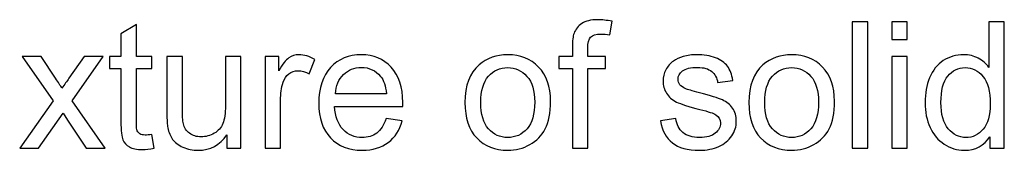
# Model space of a CAD drawing. Header units: millimetres. Extents: x -658 to -175, y -157 to 178.
# Tile 11 of 41: x -532 to -496, y 82 to 87. Entities that reach past the tile are written whole.
import ezdxf

# ---------------------------------------------------------------- set-up
doc = ezdxf.new("R2010")
doc.units = ezdxf.units.MM
doc.header["$MEASUREMENT"] = 0
doc.layers.add('Layer 1', color=7, linetype='Continuous')

msp = doc.modelspace()

# ---------------------------------------------------------------- linework, layer by layer
at = {"layer": 'Layer 1', "color": 250}
for points, knots in [([(-527.0662, 82.764), (-527.0662, 82.764), (-526.99, 82.2708), (-526.99, 82.2708), (-526.99, 82.2708), (-527.1466, 82.238), (-527.2874, 82.2211), (-527.4101, 82.2211), (-527.4101, 82.2211), (-527.6123, 82.2211), (-527.7689, 82.2528), (-527.8811, 82.3174), (-527.8811, 82.3174), (-527.9922, 82.3819), (-528.0705, 82.4655), (-528.116, 82.5703), (-528.116, 82.5703), (-528.1615, 82.6751), (-528.1838, 82.8952), (-528.1838, 83.2307), (-528.1838, 83.2307), (-528.1838, 83.2307), (-528.1838, 85.1293), (-528.1838, 85.1293), (-528.1838, 85.1293), (-528.1838, 85.1293), (-528.5965, 85.1293), (-528.5965, 85.1293), (-528.5965, 85.1293), (-528.5965, 85.1293), (-528.5965, 85.5611), (-528.5965, 85.5611), (-528.5965, 85.5611), (-528.5965, 85.5611), (-528.1838, 85.5611), (-528.1838, 85.5611), (-528.1838, 85.5611), (-528.1838, 85.5611), (-528.1838, 86.376), (-528.1838, 86.376), (-528.1838, 86.376), (-528.1838, 86.376), (-527.625, 86.7115), (-527.625, 86.7115), (-527.625, 86.7115), (-527.625, 86.7115), (-527.625, 85.5611), (-527.625, 85.5611), (-527.625, 85.5611), (-527.625, 85.5611), (-527.0662, 85.5611), (-527.0662, 85.5611), (-527.0662, 85.5611), (-527.0662, 85.5611), (-527.0662, 85.1293), (-527.0662, 85.1293), (-527.0662, 85.1293), (-527.0662, 85.1293), (-527.625, 85.1293), (-527.625, 85.1293), (-527.625, 85.1293), (-527.625, 85.1293), (-527.625, 83.1989), (-527.625, 83.1989), (-527.625, 83.1989), (-527.625, 83.0391), (-527.6154, 82.9365), (-527.5953, 82.891), (-527.5953, 82.891), (-527.5763, 82.8455), (-527.5445, 82.8095), (-527.5001, 82.782), (-527.5001, 82.782), (-527.4556, 82.7555), (-527.3921, 82.7417), (-527.3096, 82.7417), (-527.3096, 82.7417), (-527.2482, 82.7417), (-527.1667, 82.7492), (-527.0662, 82.764)], [0, 0, 0, 0, 0.047619, 0.047619, 0.047619, 0.047619, 0.0952381, 0.0952381, 0.0952381, 0.0952381, 0.1428571, 0.1428571, 0.1428571, 0.1428571, 0.1904762, 0.1904762, 0.1904762, 0.1904762, 0.2380952, 0.2380952, 0.2380952, 0.2380952, 0.2857143, 0.2857143, 0.2857143, 0.2857143, 0.3333333, 0.3333333, 0.3333333, 0.3333333, 0.3809524, 0.3809524, 0.3809524, 0.3809524, 0.4285714, 0.4285714, 0.4285714, 0.4285714, 0.4761905, 0.4761905, 0.4761905, 0.4761905, 0.5238095, 0.5238095, 0.5238095, 0.5238095, 0.5714286, 0.5714286, 0.5714286, 0.5714286, 0.6190476, 0.6190476, 0.6190476, 0.6190476, 0.6666667, 0.6666667, 0.6666667, 0.6666667, 0.7142857, 0.7142857, 0.7142857, 0.7142857, 0.7619048, 0.7619048, 0.7619048, 0.7619048, 0.8095238, 0.8095238, 0.8095238, 0.8095238, 0.8571429, 0.8571429, 0.8571429, 0.8571429, 0.9047619, 0.9047619, 0.9047619, 0.9047619, 1, 1, 1, 1]), ([(-511.908, 82.2655), (-511.908, 82.2655), (-511.908, 85.1293), (-511.908, 85.1293), (-511.908, 85.1293), (-511.908, 85.1293), (-512.4033, 85.1293), (-512.4033, 85.1293), (-512.4033, 85.1293), (-512.4033, 85.1293), (-512.4033, 85.5611), (-512.4033, 85.5611), (-512.4033, 85.5611), (-512.4033, 85.5611), (-511.908, 85.5611), (-511.908, 85.5611), (-511.908, 85.5611), (-511.908, 85.5611), (-511.908, 85.9103), (-511.908, 85.9103), (-511.908, 85.9103), (-511.908, 86.1315), (-511.8889, 86.2956), (-511.8498, 86.4025), (-511.8498, 86.4025), (-511.7958, 86.5464), (-511.7026, 86.6639), (-511.5672, 86.7538), (-511.5672, 86.7538), (-511.4328, 86.8438), (-511.2433, 86.8882), (-510.9999, 86.8882), (-510.9999, 86.8882), (-510.8422, 86.8882), (-510.6687, 86.8692), (-510.4782, 86.8321), (-510.4782, 86.8321), (-510.4782, 86.8321), (-510.5618, 86.3432), (-510.5618, 86.3432), (-510.5618, 86.3432), (-510.6782, 86.3633), (-510.7872, 86.3739), (-510.8909, 86.3739), (-510.8909, 86.3739), (-511.0602, 86.3739), (-511.1798, 86.3379), (-511.2507, 86.2659), (-511.2507, 86.2659), (-511.3206, 86.194), (-511.3555, 86.0596), (-511.3555, 85.8627), (-511.3555, 85.8627), (-511.3555, 85.8627), (-511.3555, 85.5611), (-511.3555, 85.5611), (-511.3555, 85.5611), (-511.3555, 85.5611), (-510.7142, 85.5611), (-510.7142, 85.5611), (-510.7142, 85.5611), (-510.7142, 85.5611), (-510.7142, 85.1293), (-510.7142, 85.1293), (-510.7142, 85.1293), (-510.7142, 85.1293), (-511.3492, 85.1293), (-511.3492, 85.1293), (-511.3492, 85.1293), (-511.3492, 85.1293), (-511.3492, 82.2655), (-511.3492, 82.2655), (-511.3492, 82.2655), (-511.3492, 82.2655), (-511.908, 82.2655), (-511.908, 82.2655)], [0, 0, 0, 0, 0.05, 0.05, 0.05, 0.05, 0.1, 0.1, 0.1, 0.1, 0.15, 0.15, 0.15, 0.15, 0.2, 0.2, 0.2, 0.2, 0.25, 0.25, 0.25, 0.25, 0.3, 0.3, 0.3, 0.3, 0.35, 0.35, 0.35, 0.35, 0.4, 0.4, 0.4, 0.4, 0.45, 0.45, 0.45, 0.45, 0.5, 0.5, 0.5, 0.5, 0.55, 0.55, 0.55, 0.55, 0.6, 0.6, 0.6, 0.6, 0.65, 0.65, 0.65, 0.65, 0.7, 0.7, 0.7, 0.7, 0.75, 0.75, 0.75, 0.75, 0.8, 0.8, 0.8, 0.8, 0.85, 0.85, 0.85, 0.85, 0.9, 0.9, 0.9, 0.9, 1, 1, 1, 1]), ([(-501.8191, 82.2655), (-501.8191, 82.2655), (-501.8191, 86.812), (-501.8191, 86.812), (-501.8191, 86.812), (-501.8191, 86.812), (-501.2603, 86.812), (-501.2603, 86.812), (-501.2603, 86.812), (-501.2603, 86.812), (-501.2603, 82.2655), (-501.2603, 82.2655), (-501.2603, 82.2655), (-501.2603, 82.2655), (-501.8191, 82.2655), (-501.8191, 82.2655)], [0, 0, 0, 0, 0.2, 0.2, 0.2, 0.2, 0.4, 0.4, 0.4, 0.4, 0.6, 0.6, 0.6, 0.6, 1, 1, 1, 1]), ([(-500.3957, 86.177), (-500.3957, 86.177), (-500.3957, 86.812), (-500.3957, 86.812), (-500.3957, 86.812), (-500.3957, 86.812), (-499.8369, 86.812), (-499.8369, 86.812), (-499.8369, 86.812), (-499.8369, 86.812), (-499.8369, 86.177), (-499.8369, 86.177), (-499.8369, 86.177), (-499.8369, 86.177), (-500.3957, 86.177), (-500.3957, 86.177)], [0, 0, 0, 0, 0.2, 0.2, 0.2, 0.2, 0.4, 0.4, 0.4, 0.4, 0.6, 0.6, 0.6, 0.6, 1, 1, 1, 1]), ([(-496.8578, 82.2655), (-496.8578, 82.2655), (-496.8578, 82.6835), (-496.8578, 82.6835), (-496.8578, 82.6835), (-497.0663, 82.3586), (-497.3732, 82.1957), (-497.7785, 82.1957), (-497.7785, 82.1957), (-498.041, 82.1957), (-498.2823, 82.2676), (-498.5014, 82.4126), (-498.5014, 82.4126), (-498.7215, 82.5565), (-498.8919, 82.7587), (-499.0136, 83.0169), (-499.0136, 83.0169), (-499.1342, 83.2762), (-499.1946, 83.5736), (-499.1946, 83.9101), (-499.1946, 83.9101), (-499.1946, 84.2382), (-499.1395, 84.5356), (-499.0305, 84.8033), (-499.0305, 84.8033), (-498.9204, 85.07), (-498.7564, 85.2754), (-498.5373, 85.4172), (-498.5373, 85.4172), (-498.3193, 85.56), (-498.0738, 85.6309), (-497.8039, 85.6309), (-497.8039, 85.6309), (-497.605, 85.6309), (-497.4282, 85.5886), (-497.2737, 85.505), (-497.2737, 85.505), (-497.1192, 85.4214), (-496.9933, 85.3113), (-496.8959, 85.1769), (-496.8959, 85.1769), (-496.8959, 85.1769), (-496.8959, 86.812), (-496.8959, 86.812), (-496.8959, 86.812), (-496.8959, 86.812), (-496.3371, 86.812), (-496.3371, 86.812), (-496.3371, 86.812), (-496.3371, 86.812), (-496.3371, 82.2655), (-496.3371, 82.2655), (-496.3371, 82.2655), (-496.3371, 82.2655), (-496.8578, 82.2655), (-496.8578, 82.2655)], [0, 0, 0, 0, 0.0666667, 0.0666667, 0.0666667, 0.0666667, 0.1333333, 0.1333333, 0.1333333, 0.1333333, 0.2, 0.2, 0.2, 0.2, 0.2666667, 0.2666667, 0.2666667, 0.2666667, 0.3333333, 0.3333333, 0.3333333, 0.3333333, 0.4, 0.4, 0.4, 0.4, 0.4666667, 0.4666667, 0.4666667, 0.4666667, 0.5333333, 0.5333333, 0.5333333, 0.5333333, 0.6, 0.6, 0.6, 0.6, 0.6666667, 0.6666667, 0.6666667, 0.6666667, 0.7333333, 0.7333333, 0.7333333, 0.7333333, 0.8, 0.8, 0.8, 0.8, 0.8666667, 0.8666667, 0.8666667, 0.8666667, 1, 1, 1, 1]), ([(-531.8349, 82.2655), (-531.8349, 82.2655), (-530.6316, 83.9726), (-530.6316, 83.9726), (-530.6316, 83.9726), (-530.6316, 83.9726), (-531.746, 85.5611), (-531.746, 85.5611), (-531.746, 85.5611), (-531.746, 85.5611), (-531.0592, 85.5611), (-531.0592, 85.5611), (-531.0592, 85.5611), (-531.0592, 85.5611), (-530.5385, 84.7832), (-530.5385, 84.7832), (-530.5385, 84.7832), (-530.4422, 84.6372), (-530.366, 84.5187), (-530.312, 84.4255), (-530.312, 84.4255), (-530.2178, 84.5578), (-530.1342, 84.6774), (-530.059, 84.7843), (-530.059, 84.7843), (-530.059, 84.7843), (-529.5108, 85.5611), (-529.5108, 85.5611), (-529.5108, 85.5611), (-529.5108, 85.5611), (-528.8282, 85.5611), (-528.8282, 85.5611), (-528.8282, 85.5611), (-528.8282, 85.5611), (-529.949, 83.9726), (-529.949, 83.9726), (-529.949, 83.9726), (-529.949, 83.9726), (-528.7552, 82.2655), (-528.7552, 82.2655), (-528.7552, 82.2655), (-528.7552, 82.2655), (-529.4346, 82.2655), (-529.4346, 82.2655), (-529.4346, 82.2655), (-529.4346, 82.2655), (-530.1162, 83.2815), (-530.1162, 83.2815), (-530.1162, 83.2815), (-530.1162, 83.2815), (-530.2718, 83.526), (-530.2718, 83.526), (-530.2718, 83.526), (-530.2718, 83.526), (-531.1523, 82.2655), (-531.1523, 82.2655), (-531.1523, 82.2655), (-531.1523, 82.2655), (-531.8349, 82.2655), (-531.8349, 82.2655)], [0, 0, 0, 0, 0.0625, 0.0625, 0.0625, 0.0625, 0.125, 0.125, 0.125, 0.125, 0.1875, 0.1875, 0.1875, 0.1875, 0.25, 0.25, 0.25, 0.25, 0.3125, 0.3125, 0.3125, 0.3125, 0.375, 0.375, 0.375, 0.375, 0.4375, 0.4375, 0.4375, 0.4375, 0.5, 0.5, 0.5, 0.5, 0.5625, 0.5625, 0.5625, 0.5625, 0.625, 0.625, 0.625, 0.625, 0.6875, 0.6875, 0.6875, 0.6875, 0.75, 0.75, 0.75, 0.75, 0.8125, 0.8125, 0.8125, 0.8125, 0.875, 0.875, 0.875, 0.875, 1, 1, 1, 1]), ([(-524.3622, 82.2655), (-524.3622, 82.2655), (-524.3622, 82.7555), (-524.3622, 82.7555), (-524.3622, 82.7555), (-524.6183, 82.3819), (-524.9654, 82.1957), (-525.4046, 82.1957), (-525.4046, 82.1957), (-525.5983, 82.1957), (-525.7793, 82.2327), (-525.9475, 82.3068), (-525.9475, 82.3068), (-526.1158, 82.3819), (-526.2407, 82.475), (-526.3222, 82.5872), (-526.3222, 82.5872), (-526.4037, 82.7005), (-526.4608, 82.838), (-526.4936, 83.001), (-526.4936, 83.001), (-526.5159, 83.1111), (-526.5275, 83.2847), (-526.5275, 83.5217), (-526.5275, 83.5217), (-526.5275, 83.5217), (-526.5275, 85.5611), (-526.5275, 85.5611), (-526.5275, 85.5611), (-526.5275, 85.5611), (-525.9687, 85.5611), (-525.9687, 85.5611), (-525.9687, 85.5611), (-525.9687, 85.5611), (-525.9687, 83.7376), (-525.9687, 83.7376), (-525.9687, 83.7376), (-525.9687, 83.4466), (-525.9571, 83.2497), (-525.9348, 83.1492), (-525.9348, 83.1492), (-525.8999, 83.0021), (-525.8258, 82.8878), (-525.7115, 82.8042), (-525.7115, 82.8042), (-525.5983, 82.7206), (-525.4586, 82.6782), (-525.2914, 82.6782), (-525.2914, 82.6782), (-525.1242, 82.6782), (-524.9675, 82.7206), (-524.8215, 82.8063), (-524.8215, 82.8063), (-524.6755, 82.892), (-524.5717, 83.0095), (-524.5104, 83.1566), (-524.5104, 83.1566), (-524.45, 83.3037), (-524.4193, 83.5185), (-524.4193, 83.799), (-524.4193, 83.799), (-524.4193, 83.799), (-524.4193, 85.5611), (-524.4193, 85.5611), (-524.4193, 85.5611), (-524.4193, 85.5611), (-523.8605, 85.5611), (-523.8605, 85.5611), (-523.8605, 85.5611), (-523.8605, 85.5611), (-523.8605, 82.2655), (-523.8605, 82.2655), (-523.8605, 82.2655), (-523.8605, 82.2655), (-524.3622, 82.2655), (-524.3622, 82.2655)], [0, 0, 0, 0, 0.05, 0.05, 0.05, 0.05, 0.1, 0.1, 0.1, 0.1, 0.15, 0.15, 0.15, 0.15, 0.2, 0.2, 0.2, 0.2, 0.25, 0.25, 0.25, 0.25, 0.3, 0.3, 0.3, 0.3, 0.35, 0.35, 0.35, 0.35, 0.4, 0.4, 0.4, 0.4, 0.45, 0.45, 0.45, 0.45, 0.5, 0.5, 0.5, 0.5, 0.55, 0.55, 0.55, 0.55, 0.6, 0.6, 0.6, 0.6, 0.65, 0.65, 0.65, 0.65, 0.7, 0.7, 0.7, 0.7, 0.75, 0.75, 0.75, 0.75, 0.8, 0.8, 0.8, 0.8, 0.85, 0.85, 0.85, 0.85, 0.9, 0.9, 0.9, 0.9, 1, 1, 1, 1]), ([(-522.9896, 82.2655), (-522.9896, 82.2655), (-522.9896, 85.5611), (-522.9896, 85.5611), (-522.9896, 85.5611), (-522.9896, 85.5611), (-522.4879, 85.5611), (-522.4879, 85.5611), (-522.4879, 85.5611), (-522.4879, 85.5611), (-522.4879, 85.0563), (-522.4879, 85.0563), (-522.4879, 85.0563), (-522.3599, 85.2902), (-522.2413, 85.4447), (-522.1323, 85.5188), (-522.1323, 85.5188), (-522.0233, 85.5939), (-521.9037, 85.6309), (-521.7736, 85.6309), (-521.7736, 85.6309), (-521.5852, 85.6309), (-521.3936, 85.5717), (-521.1989, 85.4542), (-521.1989, 85.4542), (-521.1989, 85.4542), (-521.3978, 84.9388), (-521.3978, 84.9388), (-521.3978, 84.9388), (-521.5333, 85.015), (-521.6688, 85.0531), (-521.8042, 85.0531), (-521.8042, 85.0531), (-521.9259, 85.0531), (-522.035, 85.0161), (-522.1313, 84.943), (-522.1313, 84.943), (-522.2276, 84.87), (-522.2964, 84.7684), (-522.3376, 84.6382), (-522.3376, 84.6382), (-522.4001, 84.4403), (-522.4308, 84.2234), (-522.4308, 83.9874), (-522.4308, 83.9874), (-522.4308, 83.9874), (-522.4308, 82.2655), (-522.4308, 82.2655), (-522.4308, 82.2655), (-522.4308, 82.2655), (-522.9896, 82.2655), (-522.9896, 82.2655)], [0, 0, 0, 0, 0.0714286, 0.0714286, 0.0714286, 0.0714286, 0.1428571, 0.1428571, 0.1428571, 0.1428571, 0.2142857, 0.2142857, 0.2142857, 0.2142857, 0.2857143, 0.2857143, 0.2857143, 0.2857143, 0.3571429, 0.3571429, 0.3571429, 0.3571429, 0.4285714, 0.4285714, 0.4285714, 0.4285714, 0.5, 0.5, 0.5, 0.5, 0.5714286, 0.5714286, 0.5714286, 0.5714286, 0.6428571, 0.6428571, 0.6428571, 0.6428571, 0.7142857, 0.7142857, 0.7142857, 0.7142857, 0.7857143, 0.7857143, 0.7857143, 0.7857143, 0.8571429, 0.8571429, 0.8571429, 0.8571429, 1, 1, 1, 1]), ([(-518.6208, 83.3323), (-518.6208, 83.3323), (-518.043, 83.2561), (-518.043, 83.2561), (-518.043, 83.2561), (-518.133, 82.9206), (-518.3012, 82.6592), (-518.5468, 82.474), (-518.5468, 82.474), (-518.7923, 82.2888), (-519.1056, 82.1957), (-519.4876, 82.1957), (-519.4876, 82.1957), (-519.9681, 82.1957), (-520.3491, 82.3438), (-520.6306, 82.6401), (-520.6306, 82.6401), (-520.9121, 82.9354), (-521.0529, 83.3513), (-521.0529, 83.8858), (-521.0529, 83.8858), (-521.0529, 84.4382), (-520.911, 84.8679), (-520.6264, 85.1727), (-520.6264, 85.1727), (-520.3417, 85.4785), (-519.9723, 85.6309), (-519.5183, 85.6309), (-519.5183, 85.6309), (-519.0791, 85.6309), (-518.7203, 85.4817), (-518.442, 85.1822), (-518.442, 85.1822), (-518.1636, 84.8827), (-518.024, 84.4615), (-518.024, 83.9186), (-518.024, 83.9186), (-518.024, 83.8858), (-518.025, 83.836), (-518.0271, 83.7704), (-518.0271, 83.7704), (-518.0271, 83.7704), (-520.4814, 83.7704), (-520.4814, 83.7704), (-520.4814, 83.7704), (-520.4602, 83.4095), (-520.3586, 83.1323), (-520.1745, 82.9407), (-520.1745, 82.9407), (-519.9914, 82.7492), (-519.7617, 82.6528), (-519.4876, 82.6528), (-519.4876, 82.6528), (-519.2833, 82.6528), (-519.1087, 82.7068), (-518.9648, 82.8148), (-518.9648, 82.8148), (-518.8198, 82.9227), (-518.7055, 83.0952), (-518.6208, 83.3323)], [0, 0, 0, 0, 0.0625, 0.0625, 0.0625, 0.0625, 0.125, 0.125, 0.125, 0.125, 0.1875, 0.1875, 0.1875, 0.1875, 0.25, 0.25, 0.25, 0.25, 0.3125, 0.3125, 0.3125, 0.3125, 0.375, 0.375, 0.375, 0.375, 0.4375, 0.4375, 0.4375, 0.4375, 0.5, 0.5, 0.5, 0.5, 0.5625, 0.5625, 0.5625, 0.5625, 0.625, 0.625, 0.625, 0.625, 0.6875, 0.6875, 0.6875, 0.6875, 0.75, 0.75, 0.75, 0.75, 0.8125, 0.8125, 0.8125, 0.8125, 0.875, 0.875, 0.875, 0.875, 1, 1, 1, 1]), ([(-515.7825, 83.9133), (-515.7825, 84.5218), (-515.6131, 84.9727), (-515.2734, 85.2658), (-515.2734, 85.2658), (-514.9908, 85.5092), (-514.6448, 85.6309), (-514.2373, 85.6309), (-514.2373, 85.6309), (-513.7854, 85.6309), (-513.415, 85.4828), (-513.1271, 85.1865), (-513.1271, 85.1865), (-512.8403, 84.8912), (-512.6964, 84.4816), (-512.6964, 83.9599), (-512.6964, 83.9599), (-512.6964, 83.5365), (-512.7599, 83.2042), (-512.8869, 82.9619), (-512.8869, 82.9619), (-513.0139, 82.7195), (-513.1991, 82.5311), (-513.4425, 82.3967), (-513.4425, 82.3967), (-513.6849, 82.2623), (-513.9505, 82.1957), (-514.2373, 82.1957), (-514.2373, 82.1957), (-514.6987, 82.1957), (-515.0713, 82.3428), (-515.356, 82.638), (-515.356, 82.638), (-515.6406, 82.9333), (-515.7825, 83.3587), (-515.7825, 83.9133)], [0, 0, 0, 0, 0.1, 0.1, 0.1, 0.1, 0.2, 0.2, 0.2, 0.2, 0.3, 0.3, 0.3, 0.3, 0.4, 0.4, 0.4, 0.4, 0.5, 0.5, 0.5, 0.5, 0.6, 0.6, 0.6, 0.6, 0.7, 0.7, 0.7, 0.7, 0.8, 0.8, 0.8, 0.8, 1, 1, 1, 1]), ([(-508.7352, 83.2497), (-508.7352, 83.2497), (-508.1827, 83.3386), (-508.1827, 83.3386), (-508.1827, 83.3386), (-508.152, 83.1174), (-508.0652, 82.9481), (-507.9234, 82.8296), (-507.9234, 82.8296), (-507.7816, 82.7121), (-507.5826, 82.6528), (-507.3287, 82.6528), (-507.3287, 82.6528), (-507.0715, 82.6528), (-506.881, 82.7047), (-506.7561, 82.8095), (-506.7561, 82.8095), (-506.6323, 82.9132), (-506.5698, 83.036), (-506.5698, 83.1767), (-506.5698, 83.1767), (-506.5698, 83.3027), (-506.6259, 83.4021), (-506.7371, 83.4741), (-506.7371, 83.4741), (-506.8154, 83.5238), (-507.0059, 83.5863), (-507.3085, 83.6635), (-507.3085, 83.6635), (-507.7171, 83.7662), (-507.9996, 83.8551), (-508.1584, 83.9302), (-508.1584, 83.9302), (-508.3161, 84.0064), (-508.4356, 84.1101), (-508.5171, 84.2435), (-508.5171, 84.2435), (-508.5986, 84.3758), (-508.6399, 84.5229), (-508.6399, 84.6838), (-508.6399, 84.6838), (-508.6399, 84.8309), (-508.606, 84.9663), (-508.5394, 85.0912), (-508.5394, 85.0912), (-508.4716, 85.2161), (-508.3806, 85.3198), (-508.2653, 85.4024), (-508.2653, 85.4024), (-508.1785, 85.4658), (-508.0599, 85.5198), (-507.9107, 85.5643), (-507.9107, 85.5643), (-507.7604, 85.6087), (-507.6006, 85.6309), (-507.4292, 85.6309), (-507.4292, 85.6309), (-507.171, 85.6309), (-506.9445, 85.5939), (-506.7498, 85.5188), (-506.7498, 85.5188), (-506.554, 85.4447), (-506.41, 85.3431), (-506.3169, 85.2161), (-506.3169, 85.2161), (-506.2248, 85.088), (-506.1603, 84.9176), (-506.1253, 84.7039), (-506.1253, 84.7039), (-506.1253, 84.7039), (-506.6714, 84.6277), (-506.6714, 84.6277), (-506.6714, 84.6277), (-506.6958, 84.7991), (-506.7677, 84.9335), (-506.8863, 85.0298), (-506.8863, 85.0298), (-507.0048, 85.1261), (-507.172, 85.1738), (-507.389, 85.1738), (-507.389, 85.1738), (-507.644, 85.1738), (-507.8271, 85.1314), (-507.9361, 85.0468), (-507.9361, 85.0468), (-508.0451, 84.9621), (-508.1002, 84.8626), (-508.1002, 84.7494), (-508.1002, 84.7494), (-508.1002, 84.6774), (-508.0779, 84.6118), (-508.0324, 84.5536), (-508.0324, 84.5536), (-507.9869, 84.4943), (-507.916, 84.4446), (-507.8187, 84.4054), (-507.8187, 84.4054), (-507.7626, 84.3842), (-507.5996, 84.3366), (-507.3265, 84.2625), (-507.3265, 84.2625), (-506.9328, 84.1578), (-506.6577, 84.071), (-506.501, 84.0043), (-506.501, 84.0043), (-506.3444, 83.9376), (-506.2217, 83.8392), (-506.1328, 83.7122), (-506.1328, 83.7122), (-506.0428, 83.5842), (-505.9983, 83.4254), (-505.9983, 83.2349), (-505.9983, 83.2349), (-505.9983, 83.0497), (-506.0523, 82.8751), (-506.1613, 82.7111), (-506.1613, 82.7111), (-506.2703, 82.547), (-506.427, 82.42), (-506.6312, 82.3301), (-506.6312, 82.3301), (-506.8365, 82.2401), (-507.0683, 82.1957), (-507.3265, 82.1957), (-507.3265, 82.1957), (-507.7541, 82.1957), (-508.0811, 82.2845), (-508.3055, 82.4613), (-508.3055, 82.4613), (-508.5298, 82.6391), (-508.6727, 82.9015), (-508.7352, 83.2497)], [0, 0, 0, 0, 0.0294118, 0.0294118, 0.0294118, 0.0294118, 0.0588235, 0.0588235, 0.0588235, 0.0588235, 0.0882353, 0.0882353, 0.0882353, 0.0882353, 0.1176471, 0.1176471, 0.1176471, 0.1176471, 0.1470588, 0.1470588, 0.1470588, 0.1470588, 0.1764706, 0.1764706, 0.1764706, 0.1764706, 0.2058824, 0.2058824, 0.2058824, 0.2058824, 0.2352941, 0.2352941, 0.2352941, 0.2352941, 0.2647059, 0.2647059, 0.2647059, 0.2647059, 0.2941176, 0.2941176, 0.2941176, 0.2941176, 0.3235294, 0.3235294, 0.3235294, 0.3235294, 0.3529412, 0.3529412, 0.3529412, 0.3529412, 0.3823529, 0.3823529, 0.3823529, 0.3823529, 0.4117647, 0.4117647, 0.4117647, 0.4117647, 0.4411765, 0.4411765, 0.4411765, 0.4411765, 0.4705882, 0.4705882, 0.4705882, 0.4705882, 0.5, 0.5, 0.5, 0.5, 0.5294118, 0.5294118, 0.5294118, 0.5294118, 0.5588235, 0.5588235, 0.5588235, 0.5588235, 0.5882353, 0.5882353, 0.5882353, 0.5882353, 0.6176471, 0.6176471, 0.6176471, 0.6176471, 0.6470588, 0.6470588, 0.6470588, 0.6470588, 0.6764706, 0.6764706, 0.6764706, 0.6764706, 0.7058824, 0.7058824, 0.7058824, 0.7058824, 0.7352941, 0.7352941, 0.7352941, 0.7352941, 0.7647059, 0.7647059, 0.7647059, 0.7647059, 0.7941176, 0.7941176, 0.7941176, 0.7941176, 0.8235294, 0.8235294, 0.8235294, 0.8235294, 0.8529412, 0.8529412, 0.8529412, 0.8529412, 0.8823529, 0.8823529, 0.8823529, 0.8823529, 0.9117647, 0.9117647, 0.9117647, 0.9117647, 0.9411765, 0.9411765, 0.9411765, 0.9411765, 1, 1, 1, 1]), ([(-505.5476, 83.9133), (-505.5476, 84.5218), (-505.3782, 84.9727), (-505.0385, 85.2658), (-505.0385, 85.2658), (-504.7559, 85.5092), (-504.4099, 85.6309), (-504.0024, 85.6309), (-504.0024, 85.6309), (-503.5505, 85.6309), (-503.1801, 85.4828), (-502.8922, 85.1865), (-502.8922, 85.1865), (-502.6054, 84.8912), (-502.4615, 84.4816), (-502.4615, 83.9599), (-502.4615, 83.9599), (-502.4615, 83.5365), (-502.525, 83.2042), (-502.652, 82.9619), (-502.652, 82.9619), (-502.779, 82.7195), (-502.9642, 82.5311), (-503.2076, 82.3967), (-503.2076, 82.3967), (-503.45, 82.2623), (-503.7156, 82.1957), (-504.0024, 82.1957), (-504.0024, 82.1957), (-504.4638, 82.1957), (-504.8364, 82.3428), (-505.1211, 82.638), (-505.1211, 82.638), (-505.4057, 82.9333), (-505.5476, 83.3587), (-505.5476, 83.9133)], [0, 0, 0, 0, 0.1, 0.1, 0.1, 0.1, 0.2, 0.2, 0.2, 0.2, 0.3, 0.3, 0.3, 0.3, 0.4, 0.4, 0.4, 0.4, 0.5, 0.5, 0.5, 0.5, 0.6, 0.6, 0.6, 0.6, 0.7, 0.7, 0.7, 0.7, 0.8, 0.8, 0.8, 0.8, 1, 1, 1, 1]), ([(-500.3957, 82.2655), (-500.3957, 82.2655), (-500.3957, 85.5611), (-500.3957, 85.5611), (-500.3957, 85.5611), (-500.3957, 85.5611), (-499.8369, 85.5611), (-499.8369, 85.5611), (-499.8369, 85.5611), (-499.8369, 85.5611), (-499.8369, 82.2655), (-499.8369, 82.2655), (-499.8369, 82.2655), (-499.8369, 82.2655), (-500.3957, 82.2655), (-500.3957, 82.2655)], [0, 0, 0, 0, 0.2, 0.2, 0.2, 0.2, 0.4, 0.4, 0.4, 0.4, 0.6, 0.6, 0.6, 0.6, 1, 1, 1, 1]), ([(-520.4496, 84.2276), (-520.4496, 84.2276), (-518.6145, 84.2276), (-518.6145, 84.2276), (-518.6145, 84.2276), (-518.6388, 84.5049), (-518.7097, 84.7123), (-518.8251, 84.851), (-518.8251, 84.851), (-519.0018, 85.0658), (-519.2325, 85.1738), (-519.5151, 85.1738), (-519.5151, 85.1738), (-519.7712, 85.1738), (-519.9861, 85.088), (-520.1607, 84.9166), (-520.1607, 84.9166), (-520.3343, 84.7451), (-520.4306, 84.5155), (-520.4496, 84.2276)], [0, 0, 0, 0, 0.1666667, 0.1666667, 0.1666667, 0.1666667, 0.3333333, 0.3333333, 0.3333333, 0.3333333, 0.5, 0.5, 0.5, 0.5, 0.6666667, 0.6666667, 0.6666667, 0.6666667, 1, 1, 1, 1]), ([(-515.211, 83.9122), (-515.211, 83.491), (-515.1189, 83.1757), (-514.9347, 82.9672), (-514.9347, 82.9672), (-514.7495, 82.7576), (-514.5178, 82.6528), (-514.2373, 82.6528), (-514.2373, 82.6528), (-513.96, 82.6528), (-513.7293, 82.7576), (-513.5441, 82.9682), (-513.5441, 82.9682), (-513.36, 83.1788), (-513.2679, 83.4995), (-513.2679, 83.9302), (-513.2679, 83.9302), (-513.2679, 84.3366), (-513.361, 84.6446), (-513.5462, 84.8531), (-513.5462, 84.8531), (-513.7314, 85.0626), (-513.9621, 85.1674), (-514.2373, 85.1674), (-514.2373, 85.1674), (-514.5178, 85.1674), (-514.7495, 85.0637), (-514.9347, 84.8552), (-514.9347, 84.8552), (-515.1189, 84.6467), (-515.211, 84.3324), (-515.211, 83.9122)], [0, 0, 0, 0, 0.1111111, 0.1111111, 0.1111111, 0.1111111, 0.2222222, 0.2222222, 0.2222222, 0.2222222, 0.3333333, 0.3333333, 0.3333333, 0.3333333, 0.4444444, 0.4444444, 0.4444444, 0.4444444, 0.5555556, 0.5555556, 0.5555556, 0.5555556, 0.6666667, 0.6666667, 0.6666667, 0.6666667, 0.7777778, 0.7777778, 0.7777778, 0.7777778, 1, 1, 1, 1]), ([(-504.9761, 83.9122), (-504.9761, 83.491), (-504.884, 83.1757), (-504.6998, 82.9672), (-504.6998, 82.9672), (-504.5146, 82.7576), (-504.2829, 82.6528), (-504.0024, 82.6528), (-504.0024, 82.6528), (-503.7251, 82.6528), (-503.4944, 82.7576), (-503.3092, 82.9682), (-503.3092, 82.9682), (-503.1251, 83.1788), (-503.033, 83.4995), (-503.033, 83.9302), (-503.033, 83.9302), (-503.033, 84.3366), (-503.1261, 84.6446), (-503.3113, 84.8531), (-503.3113, 84.8531), (-503.4965, 85.0626), (-503.7272, 85.1674), (-504.0024, 85.1674), (-504.0024, 85.1674), (-504.2829, 85.1674), (-504.5146, 85.0637), (-504.6998, 84.8552), (-504.6998, 84.8552), (-504.884, 84.6467), (-504.9761, 84.3324), (-504.9761, 83.9122)], [0, 0, 0, 0, 0.1111111, 0.1111111, 0.1111111, 0.1111111, 0.2222222, 0.2222222, 0.2222222, 0.2222222, 0.3333333, 0.3333333, 0.3333333, 0.3333333, 0.4444444, 0.4444444, 0.4444444, 0.4444444, 0.5555556, 0.5555556, 0.5555556, 0.5555556, 0.6666667, 0.6666667, 0.6666667, 0.6666667, 0.7777778, 0.7777778, 0.7777778, 0.7777778, 1, 1, 1, 1]), ([(-498.6231, 83.9091), (-498.6231, 83.4879), (-498.5342, 83.1735), (-498.3553, 82.965), (-498.3553, 82.965), (-498.1775, 82.7566), (-497.9669, 82.6528), (-497.7246, 82.6528), (-497.7246, 82.6528), (-497.4801, 82.6528), (-497.2727, 82.7523), (-497.1012, 82.9513), (-497.1012, 82.9513), (-496.9308, 83.1503), (-496.8451, 83.454), (-496.8451, 83.8625), (-496.8451, 83.8625), (-496.8451, 84.3112), (-496.9319, 84.6414), (-497.1065, 84.852), (-497.1065, 84.852), (-497.2801, 85.0626), (-497.4949, 85.1674), (-497.75, 85.1674), (-497.75, 85.1674), (-497.9987, 85.1674), (-498.2061, 85.0669), (-498.3733, 84.8647), (-498.3733, 84.8647), (-498.5395, 84.6626), (-498.6231, 84.344), (-498.6231, 83.9091)], [0, 0, 0, 0, 0.1111111, 0.1111111, 0.1111111, 0.1111111, 0.2222222, 0.2222222, 0.2222222, 0.2222222, 0.3333333, 0.3333333, 0.3333333, 0.3333333, 0.4444444, 0.4444444, 0.4444444, 0.4444444, 0.5555556, 0.5555556, 0.5555556, 0.5555556, 0.6666667, 0.6666667, 0.6666667, 0.6666667, 0.7777778, 0.7777778, 0.7777778, 0.7777778, 1, 1, 1, 1])]:
    msp.add_open_spline(points, degree=3, knots=knots, dxfattribs=at)

doc.saveas('drawing.dxf')
